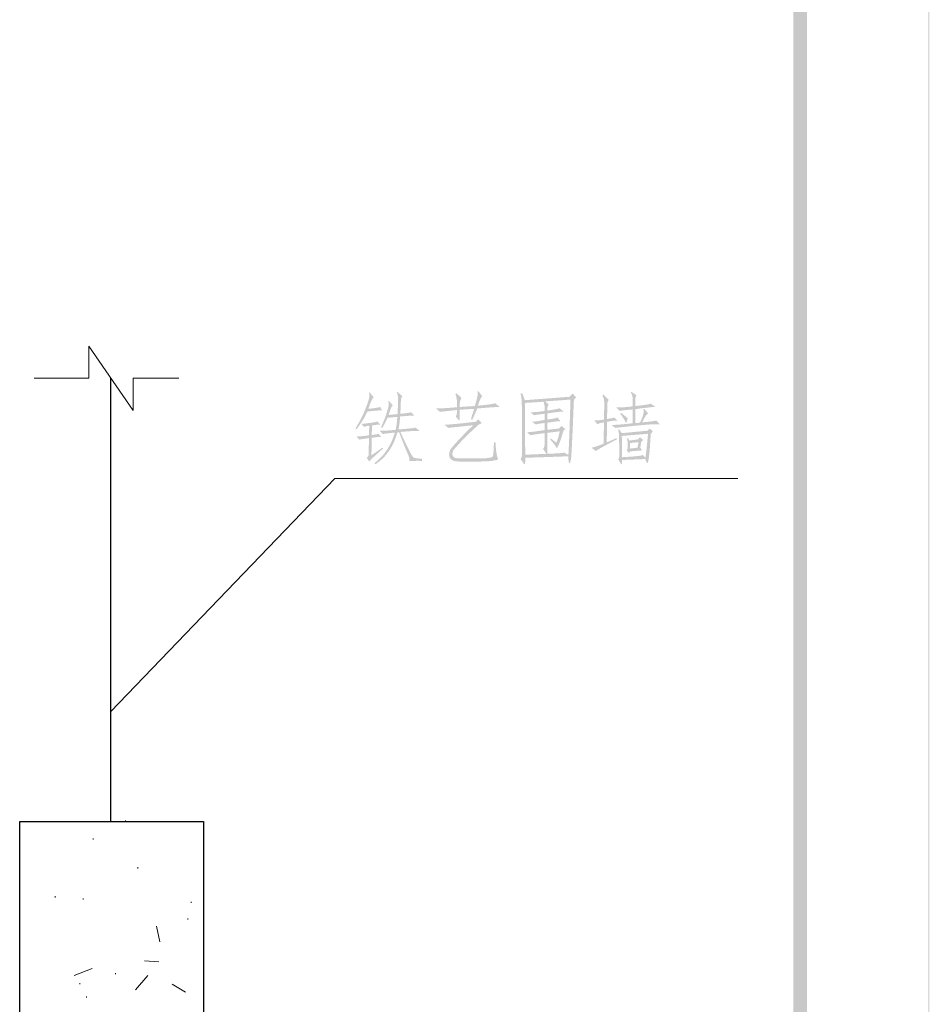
# Model space of a CAD drawing. Extents: x 566443 to 590371, y 3845226 to 3876576.
# Tile 203 of 221: x 586730 to 586765, y 3853982 to 3854019. Entities that reach past the tile are written whole.
import ezdxf

# ---------------------------------------------------------------- set-up
doc = ezdxf.new("R2010")
doc.units = 0
doc.layers.add('C00-00-00', color=7, linetype='CONTINUOUS')

msp = doc.modelspace()

# ---------------------------------------------------------------- hatches: boundary and pattern name
at = {"layer": 'C00-00-00'}
h = msp.add_hatch(color=256, dxfattribs=at)
h.dxf.hatch_style = 2
h.paths.add_polyline_path([(586764.556, 3854132.253), (586764.514, 3854132.21), (586764.556, 3853849.593)])
h = msp.add_hatch(color=256, dxfattribs=at)
h.dxf.hatch_style = 2
h.paths.add_polyline_path([(586764.556, 3854132.253), (586764.514, 3854132.21), (586764.556, 3853849.593)])
h = msp.add_hatch(color=256, dxfattribs=at)
h.dxf.hatch_style = 2
h.paths.add_polyline_path([(586764.556, 3854132.253), (586764.514, 3854132.21), (586764.556, 3853849.593)])
h = msp.add_hatch(color=256, dxfattribs=at)
h.dxf.hatch_style = 2
h.paths.add_polyline_path([(586764.514, 3854132.21), (586764.556, 3853849.593), (586764.514, 3853849.635)])
h = msp.add_hatch(color=256, dxfattribs=at)
h.dxf.hatch_style = 2
h.paths.add_polyline_path([(586764.514, 3854132.21), (586764.556, 3853849.593), (586764.514, 3853849.635)])
h = msp.add_hatch(color=256, dxfattribs=at)
h.dxf.hatch_style = 2
h.paths.add_polyline_path([(586764.514, 3854132.21), (586764.556, 3853849.593), (586764.514, 3853849.635)])
h = msp.add_hatch(color=256, dxfattribs=at)
h.dxf.hatch_style = 2
h.paths.add_polyline_path([(586759.899, 3854128.612), (586759.391, 3854128.019), (586759.899, 3853854.25)])
h = msp.add_hatch(color=256, dxfattribs=at)
h.dxf.hatch_style = 2
h.paths.add_polyline_path([(586759.899, 3854128.612), (586759.391, 3854128.019), (586759.899, 3853854.25)])
h = msp.add_hatch(color=256, dxfattribs=at)
h.dxf.hatch_style = 2
h.paths.add_polyline_path([(586759.391, 3854128.019), (586759.899, 3853854.25), (586759.391, 3853854.758)])
h = msp.add_hatch(color=256, dxfattribs=at)
h.dxf.hatch_style = 2
h.paths.add_polyline_path([(586759.391, 3854128.019), (586759.899, 3853854.25), (586759.391, 3853854.758)])
h = msp.add_hatch(color=256, dxfattribs=at)
edge = h.paths.add_edge_path(flags=0)
edge.add_spline(control_points=[(586744.784, 3854002.356), (586744.808, 3854002.411), (586744.778, 3854002.528), (586744.696, 3854002.707), (586744.614, 3854002.887), (586744.515, 3854003.136), (586744.398, 3854003.457), (586744.398, 3854003.457), (586744.328, 3854003.445), (586744.328, 3854003.445), (586744.179, 3854002.906), (586743.901, 3854002.504), (586743.496, 3854002.238), (586743.496, 3854002.238), (586743.461, 3854002.285), (586743.461, 3854002.285), (586743.836, 3854002.566), (586744.093, 3854002.953), (586744.234, 3854003.445), (586743.945, 3854003.414), (586743.792, 3854003.394), (586743.777, 3854003.387), (586743.777, 3854003.387), (586743.648, 3854003.516), (586743.648, 3854003.516), (586743.788, 3854003.508), (586743.996, 3854003.519), (586744.269, 3854003.551), (586744.3, 3854003.722), (586744.32, 3854003.886), (586744.328, 3854004.043), (586744.328, 3854004.043), (586743.953, 3854004.007), (586743.953, 3854004.007), (586743.906, 3854003.89), (586743.84, 3854003.761), (586743.754, 3854003.621), (586743.754, 3854003.621), (586743.707, 3854003.645), (586743.707, 3854003.645), (586743.808, 3854003.871), (586743.874, 3854004.035), (586743.906, 3854004.136), (586743.937, 3854004.238), (586743.964, 3854004.331), (586743.988, 3854004.417), (586744.011, 3854004.503), (586744.007, 3854004.573), (586743.976, 3854004.629), (586743.976, 3854004.629), (586744, 3854004.652), (586744, 3854004.652), (586744, 3854004.652), (586744.164, 3854004.476), (586744.164, 3854004.476), (586744.14, 3854004.476), (586744.116, 3854004.447), (586744.093, 3854004.388), (586744.07, 3854004.33), (586744.038, 3854004.238), (586744, 3854004.113), (586744, 3854004.113), (586744.339, 3854004.148), (586744.339, 3854004.148), (586744.339, 3854004.148), (586744.351, 3854004.453), (586744.351, 3854004.453), (586744.367, 3854004.742), (586744.351, 3854004.913), (586744.304, 3854004.968), (586744.304, 3854004.968), (586744.328, 3854004.991), (586744.328, 3854004.991), (586744.328, 3854004.991), (586744.527, 3854004.827), (586744.527, 3854004.827), (586744.487, 3854004.827), (586744.464, 3854004.73), (586744.457, 3854004.535), (586744.457, 3854004.535), (586744.445, 3854004.16), (586744.445, 3854004.16), (586744.663, 3854004.175), (586744.8, 3854004.195), (586744.854, 3854004.218), (586744.854, 3854004.218), (586744.972, 3854004.089), (586744.972, 3854004.089), (586744.839, 3854004.089), (586744.659, 3854004.077), (586744.433, 3854004.054), (586744.425, 3854003.89), (586744.405, 3854003.726), (586744.374, 3854003.562), (586744.749, 3854003.593), (586744.967, 3854003.617), (586745.03, 3854003.632), (586745.03, 3854003.632), (586745.171, 3854003.504), (586745.171, 3854003.504), (586745.03, 3854003.512), (586744.788, 3854003.5), (586744.445, 3854003.469), (586744.624, 3854003.078), (586744.745, 3854002.824), (586744.808, 3854002.707), (586744.87, 3854002.59), (586744.917, 3854002.52), (586744.948, 3854002.496), (586744.979, 3854002.473), (586745.085, 3854002.457), (586745.265, 3854002.45), (586745.265, 3854002.45), (586745.265, 3854002.367), (586745.265, 3854002.367), (586745.085, 3854002.375), (586744.924, 3854002.371), (586744.784, 3854002.356), (586744.784, 3854002.356), (586744.784, 3854002.356), (586744.784, 3854002.356)], knot_values=[0, 0, 0, 0, 1, 1, 1, 2, 2, 2, 3, 3, 3, 4, 4, 4, 5, 5, 5, 6, 6, 6, 7, 7, 7, 8, 8, 8, 9, 9, 9, 10, 10, 10, 11, 11, 11, 12, 12, 12, 13, 13, 13, 14, 14, 14, 15, 15, 15, 16, 16, 16, 17, 17, 17, 18, 18, 18, 19, 19, 19, 20, 20, 20, 21, 21, 21, 22, 22, 22, 23, 23, 23, 24, 24, 24, 25, 25, 25, 26, 26, 26, 27, 27, 27, 28, 28, 28, 29, 29, 29, 30, 30, 30, 31, 31, 31, 32, 32, 32, 33, 33, 33, 34, 34, 34, 35, 35, 35, 36, 36, 36, 37, 37, 37, 38, 38, 38, 39, 39, 39, 40, 40, 40, 40], degree=3, periodic=0)
edge = h.paths.add_edge_path(flags=0)
edge.add_spline(control_points=[(586742.969, 3854003.773), (586743.288, 3854003.804), (586743.488, 3854003.835), (586743.566, 3854003.867), (586743.566, 3854003.867), (586743.683, 3854003.75), (586743.683, 3854003.75), (586743.613, 3854003.75), (586743.507, 3854003.738), (586743.367, 3854003.715), (586743.367, 3854003.715), (586743.355, 3854003.351), (586743.355, 3854003.351), (586743.472, 3854003.367), (586743.558, 3854003.383), (586743.613, 3854003.398), (586743.613, 3854003.398), (586743.718, 3854003.281), (586743.718, 3854003.281), (586743.64, 3854003.281), (586743.519, 3854003.269), (586743.355, 3854003.246), (586743.355, 3854003.246), (586743.344, 3854002.579), (586743.344, 3854002.579), (586743.344, 3854002.579), (586743.765, 3854002.871), (586743.765, 3854002.871), (586743.765, 3854002.871), (586743.789, 3854002.836), (586743.789, 3854002.836), (586743.539, 3854002.625), (586743.363, 3854002.461), (586743.261, 3854002.344), (586743.261, 3854002.344), (586743.168, 3854002.485), (586743.168, 3854002.485), (586743.215, 3854002.524), (586743.238, 3854002.563), (586743.238, 3854002.602), (586743.238, 3854002.602), (586743.25, 3854003.234), (586743.25, 3854003.234), (586743.055, 3854003.211), (586742.934, 3854003.191), (586742.887, 3854003.176), (586742.887, 3854003.176), (586742.77, 3854003.293), (586742.77, 3854003.293), (586742.856, 3854003.293), (586743.016, 3854003.308), (586743.25, 3854003.34), (586743.25, 3854003.34), (586743.261, 3854003.703), (586743.261, 3854003.703), (586743.168, 3854003.695), (586743.101, 3854003.679), (586743.062, 3854003.656), (586743.062, 3854003.656), (586742.969, 3854003.773), (586742.969, 3854003.773)], knot_values=[0, 0, 0, 0, 1, 1, 1, 2, 2, 2, 3, 3, 3, 4, 4, 4, 5, 5, 5, 6, 6, 6, 7, 7, 7, 8, 8, 8, 9, 9, 9, 10, 10, 10, 11, 11, 11, 12, 12, 12, 13, 13, 13, 14, 14, 14, 15, 15, 15, 16, 16, 16, 17, 17, 17, 18, 18, 18, 19, 19, 19, 20, 20, 20, 20], degree=3, periodic=0)
edge = h.paths.add_edge_path(flags=0)
edge.add_spline(control_points=[(586742.735, 3854003.598), (586742.859, 3854003.801), (586742.951, 3854003.966), (586743.01, 3854004.095), (586743.068, 3854004.224), (586743.132, 3854004.386), (586743.203, 3854004.581), (586743.273, 3854004.776), (586743.288, 3854004.901), (586743.25, 3854004.956), (586743.25, 3854004.956), (586743.274, 3854004.98), (586743.274, 3854004.98), (586743.274, 3854004.98), (586743.437, 3854004.769), (586743.437, 3854004.769), (586743.406, 3854004.761), (586743.377, 3854004.728), (586743.349, 3854004.669), (586743.322, 3854004.611), (586743.281, 3854004.503), (586743.227, 3854004.347), (586743.414, 3854004.363), (586743.562, 3854004.386), (586743.672, 3854004.417), (586743.672, 3854004.417), (586743.754, 3854004.288), (586743.754, 3854004.288), (586743.605, 3854004.288), (586743.417, 3854004.272), (586743.191, 3854004.242), (586743.09, 3854004.023), (586742.953, 3854003.8), (586742.781, 3854003.574), (586742.781, 3854003.574), (586742.735, 3854003.598), (586742.735, 3854003.598)], knot_values=[0, 0, 0, 0, 1, 1, 1, 2, 2, 2, 3, 3, 3, 4, 4, 4, 5, 5, 5, 6, 6, 6, 7, 7, 7, 8, 8, 8, 9, 9, 9, 10, 10, 10, 11, 11, 11, 12, 12, 12, 12], degree=3, periodic=0)
h = msp.add_hatch(color=256, dxfattribs=at)
edge = h.paths.add_edge_path(flags=0)
edge.add_spline(control_points=[(586746.677, 3854002.344), (586746.341, 3854002.344), (586746.228, 3854002.493), (586746.338, 3854002.789), (586746.509, 3854003.016), (586746.802, 3854003.328), (586747.216, 3854003.726), (586747.216, 3854003.726), (586746.267, 3854003.621), (586746.267, 3854003.621), (586746.267, 3854003.621), (586746.127, 3854003.738), (586746.127, 3854003.738), (586746.369, 3854003.754), (586746.767, 3854003.792), (586747.322, 3854003.855), (586747.322, 3854003.855), (586747.404, 3854003.949), (586747.404, 3854003.949), (586747.404, 3854003.949), (586747.544, 3854003.808), (586747.544, 3854003.808), (586747.544, 3854003.808), (586747.415, 3854003.738), (586747.415, 3854003.738), (586747.017, 3854003.387), (586746.697, 3854003.062), (586746.455, 3854002.766), (586746.369, 3854002.563), (586746.447, 3854002.461), (586746.689, 3854002.461), (586746.689, 3854002.461), (586747.427, 3854002.461), (586747.427, 3854002.461), (586747.77, 3854002.461), (586747.95, 3854002.493), (586747.965, 3854002.555), (586747.981, 3854002.617), (586747.993, 3854002.789), (586748.001, 3854003.07), (586748.001, 3854003.07), (586748.06, 3854003.07), (586748.06, 3854003.07), (586748.067, 3854002.93), (586748.079, 3854002.805), (586748.094, 3854002.695), (586748.11, 3854002.586), (586748.134, 3854002.496), (586748.165, 3854002.426), (586748.04, 3854002.372), (586747.794, 3854002.344), (586747.427, 3854002.344), (586747.427, 3854002.344), (586746.677, 3854002.344), (586746.677, 3854002.344)], knot_values=[0, 0, 0, 0, 1, 1, 1, 2, 2, 2, 3, 3, 3, 4, 4, 4, 5, 5, 5, 6, 6, 6, 7, 7, 7, 8, 8, 8, 9, 9, 9, 10, 10, 10, 11, 11, 11, 12, 12, 12, 13, 13, 13, 14, 14, 14, 15, 15, 15, 16, 16, 16, 17, 17, 17, 18, 18, 18, 18], degree=3, periodic=0)
edge = h.paths.add_edge_path(flags=0)
edge.add_spline(control_points=[(586747.275, 3854004.453), (586747.313, 3854004.577), (586747.343, 3854004.683), (586747.362, 3854004.769), (586747.382, 3854004.855), (586747.388, 3854004.933), (586747.38, 3854005.003), (586747.38, 3854005.003), (586747.415, 3854005.015), (586747.415, 3854005.015), (586747.415, 3854005.015), (586747.556, 3854004.827), (586747.556, 3854004.827), (586747.532, 3854004.796), (586747.511, 3854004.763), (586747.491, 3854004.728), (586747.472, 3854004.692), (586747.438, 3854004.605), (586747.392, 3854004.464), (586747.766, 3854004.503), (586747.985, 3854004.534), (586748.048, 3854004.558), (586748.048, 3854004.558), (586748.223, 3854004.417), (586748.223, 3854004.417), (586748.083, 3854004.417), (586747.798, 3854004.398), (586747.368, 3854004.359), (586747.306, 3854004.21), (586747.243, 3854004.07), (586747.181, 3854003.937), (586747.181, 3854003.937), (586747.123, 3854003.949), (586747.123, 3854003.949), (586747.161, 3854004.066), (586747.204, 3854004.199), (586747.251, 3854004.347), (586747.251, 3854004.347), (586746.701, 3854004.312), (586746.701, 3854004.312), (586746.701, 3854004.312), (586746.701, 3854003.984), (586746.701, 3854003.984), (586746.693, 3854003.898), (586746.677, 3854003.878), (586746.654, 3854003.926), (586746.654, 3854003.926), (586746.548, 3854004.054), (586746.548, 3854004.054), (586746.587, 3854004.101), (586746.603, 3854004.183), (586746.595, 3854004.301), (586746.22, 3854004.261), (586746.005, 3854004.238), (586745.951, 3854004.23), (586745.951, 3854004.23), (586745.799, 3854004.359), (586745.799, 3854004.359), (586745.939, 3854004.359), (586746.205, 3854004.374), (586746.595, 3854004.406), (586746.595, 3854004.406), (586746.595, 3854004.593), (586746.595, 3854004.593), (586746.595, 3854004.702), (586746.575, 3854004.808), (586746.537, 3854004.91), (586746.537, 3854004.91), (586746.572, 3854004.944), (586746.572, 3854004.944), (586746.572, 3854004.944), (586746.771, 3854004.757), (586746.771, 3854004.757), (586746.724, 3854004.694), (586746.701, 3854004.613), (586746.701, 3854004.511), (586746.701, 3854004.511), (586746.701, 3854004.417), (586746.701, 3854004.417), (586746.701, 3854004.417), (586747.275, 3854004.453), (586747.275, 3854004.453)], knot_values=[0, 0, 0, 0, 1, 1, 1, 2, 2, 2, 3, 3, 3, 4, 4, 4, 5, 5, 5, 6, 6, 6, 7, 7, 7, 8, 8, 8, 9, 9, 9, 10, 10, 10, 11, 11, 11, 12, 12, 12, 13, 13, 13, 14, 14, 14, 15, 15, 15, 16, 16, 16, 17, 17, 17, 18, 18, 18, 19, 19, 19, 20, 20, 20, 21, 21, 21, 22, 22, 22, 23, 23, 23, 24, 24, 24, 25, 25, 25, 26, 26, 26, 27, 27, 27, 27], degree=3, periodic=0)
h = msp.add_hatch(color=256, dxfattribs=at)
edge = h.paths.add_edge_path(flags=0)
edge.add_spline(control_points=[(586749.191, 3854002.602), (586749.191, 3854002.602), (586749.999, 3854002.637), (586749.999, 3854002.637), (586749.999, 3854002.637), (586749.87, 3854002.824), (586749.87, 3854002.824), (586749.909, 3854002.863), (586749.929, 3854002.93), (586749.929, 3854003.023), (586749.929, 3854003.023), (586749.929, 3854003.422), (586749.929, 3854003.422), (586749.616, 3854003.383), (586749.437, 3854003.355), (586749.39, 3854003.34), (586749.39, 3854003.34), (586749.261, 3854003.457), (586749.261, 3854003.457), (586749.355, 3854003.457), (586749.577, 3854003.484), (586749.929, 3854003.539), (586749.929, 3854003.539), (586749.929, 3854003.808), (586749.929, 3854003.808), (586749.741, 3854003.785), (586749.628, 3854003.765), (586749.589, 3854003.75), (586749.589, 3854003.75), (586749.449, 3854003.855), (586749.449, 3854003.855), (586749.542, 3854003.855), (586749.702, 3854003.878), (586749.929, 3854003.926), (586749.929, 3854003.926), (586749.929, 3854004.16), (586749.929, 3854004.16), (586749.718, 3854004.136), (586749.585, 3854004.116), (586749.531, 3854004.101), (586749.531, 3854004.101), (586749.379, 3854004.218), (586749.379, 3854004.218), (586749.472, 3854004.211), (586749.655, 3854004.226), (586749.929, 3854004.265), (586749.929, 3854004.265), (586749.929, 3854004.394), (586749.929, 3854004.394), (586749.929, 3854004.48), (586749.913, 3854004.554), (586749.882, 3854004.616), (586749.882, 3854004.616), (586749.179, 3854004.57), (586749.179, 3854004.57), (586749.179, 3854004.57), (586749.191, 3854002.602), (586749.191, 3854002.602)], knot_values=[0, 0, 0, 0, 1, 1, 1, 2, 2, 2, 3, 3, 3, 4, 4, 4, 5, 5, 5, 6, 6, 6, 7, 7, 7, 8, 8, 8, 9, 9, 9, 10, 10, 10, 11, 11, 11, 12, 12, 12, 13, 13, 13, 14, 14, 14, 15, 15, 15, 16, 16, 16, 17, 17, 17, 18, 18, 18, 19, 19, 19, 19], degree=3, periodic=0)
edge = h.paths.add_edge_path(flags=0)
edge.add_spline(control_points=[(586750.831, 3854002.59), (586750.847, 3854002.738), (586750.874, 3854003.441), (586750.913, 3854004.699), (586750.913, 3854004.699), (586749.952, 3854004.629), (586749.952, 3854004.629), (586749.952, 3854004.629), (586750.081, 3854004.511), (586750.081, 3854004.511), (586750.05, 3854004.464), (586750.035, 3854004.414), (586750.035, 3854004.359), (586750.035, 3854004.359), (586750.035, 3854004.277), (586750.035, 3854004.277), (586750.339, 3854004.324), (586750.491, 3854004.355), (586750.491, 3854004.371), (586750.491, 3854004.371), (586750.655, 3854004.242), (586750.655, 3854004.242), (586750.538, 3854004.242), (586750.331, 3854004.218), (586750.035, 3854004.172), (586750.035, 3854004.172), (586750.035, 3854003.937), (586750.035, 3854003.937), (586750.253, 3854003.968), (586750.378, 3854003.996), (586750.409, 3854004.019), (586750.409, 3854004.019), (586750.538, 3854003.879), (586750.538, 3854003.879), (586750.452, 3854003.879), (586750.284, 3854003.859), (586750.035, 3854003.82), (586750.035, 3854003.82), (586750.035, 3854003.551), (586750.035, 3854003.551), (586750.035, 3854003.551), (586750.479, 3854003.598), (586750.479, 3854003.598), (586750.479, 3854003.598), (586750.573, 3854003.703), (586750.573, 3854003.703), (586750.573, 3854003.703), (586750.714, 3854003.574), (586750.714, 3854003.574), (586750.714, 3854003.574), (586750.644, 3854003.516), (586750.644, 3854003.516), (586750.542, 3854003.156), (586750.46, 3854002.934), (586750.397, 3854002.848), (586750.358, 3854002.918), (586750.272, 3854003.031), (586750.14, 3854003.188), (586750.14, 3854003.188), (586750.163, 3854003.223), (586750.163, 3854003.223), (586750.163, 3854003.223), (586750.374, 3854003.059), (586750.374, 3854003.059), (586750.413, 3854003.129), (586750.456, 3854003.273), (586750.503, 3854003.492), (586750.503, 3854003.492), (586750.035, 3854003.433), (586750.035, 3854003.433), (586750.035, 3854003.433), (586750.035, 3854002.637), (586750.035, 3854002.637), (586750.409, 3854002.652), (586750.624, 3854002.668), (586750.678, 3854002.684), (586750.678, 3854002.684), (586750.831, 3854002.59), (586750.831, 3854002.59)], knot_values=[0, 0, 0, 0, 1, 1, 1, 2, 2, 2, 3, 3, 3, 4, 4, 4, 5, 5, 5, 6, 6, 6, 7, 7, 7, 8, 8, 8, 9, 9, 9, 10, 10, 10, 11, 11, 11, 12, 12, 12, 13, 13, 13, 14, 14, 14, 15, 15, 15, 16, 16, 16, 17, 17, 17, 18, 18, 18, 19, 19, 19, 20, 20, 20, 21, 21, 21, 22, 22, 22, 23, 23, 23, 24, 24, 24, 25, 25, 25, 26, 26, 26, 26], degree=3, periodic=0)
edge = h.paths.add_edge_path(flags=0)
edge.add_spline(control_points=[(586750.831, 3854002.543), (586750.831, 3854002.543), (586749.191, 3854002.485), (586749.191, 3854002.485), (586749.199, 3854002.313), (586749.187, 3854002.231), (586749.156, 3854002.238), (586749.156, 3854002.238), (586749.015, 3854002.438), (586749.015, 3854002.438), (586749.062, 3854002.501), (586749.082, 3854002.579), (586749.074, 3854002.672), (586749.074, 3854002.672), (586749.062, 3854004.558), (586749.062, 3854004.558), (586749.062, 3854004.675), (586749.046, 3854004.796), (586749.015, 3854004.921), (586749.015, 3854004.921), (586749.074, 3854004.944), (586749.074, 3854004.944), (586749.074, 3854004.944), (586749.179, 3854004.675), (586749.179, 3854004.675), (586749.179, 3854004.675), (586750.878, 3854004.804), (586750.878, 3854004.804), (586750.878, 3854004.804), (586750.995, 3854004.933), (586750.995, 3854004.933), (586750.995, 3854004.933), (586751.124, 3854004.781), (586751.124, 3854004.781), (586751.124, 3854004.781), (586751.042, 3854004.699), (586751.042, 3854004.699), (586750.987, 3854003.301), (586750.95, 3854002.543), (586750.93, 3854002.426), (586750.91, 3854002.31), (586750.889, 3854002.263), (586750.866, 3854002.286), (586750.843, 3854002.309), (586750.831, 3854002.395), (586750.831, 3854002.543), (586750.831, 3854002.543), (586750.831, 3854002.543), (586750.831, 3854002.543)], knot_values=[0, 0, 0, 0, 1, 1, 1, 2, 2, 2, 3, 3, 3, 4, 4, 4, 5, 5, 5, 6, 6, 6, 7, 7, 7, 8, 8, 8, 9, 9, 9, 10, 10, 10, 11, 11, 11, 12, 12, 12, 13, 13, 13, 14, 14, 14, 15, 15, 15, 16, 16, 16, 16], degree=3, periodic=0)
h = msp.add_hatch(color=256, dxfattribs=at)
edge = h.paths.add_edge_path(flags=0)
edge.add_spline(control_points=[(586753.275, 3854004.675), (586753.282, 3854004.815), (586753.259, 3854004.909), (586753.204, 3854004.956), (586753.204, 3854004.956), (586753.228, 3854004.991), (586753.228, 3854004.991), (586753.228, 3854004.991), (586753.427, 3854004.863), (586753.427, 3854004.863), (586753.388, 3854004.831), (586753.372, 3854004.757), (586753.38, 3854004.64), (586753.38, 3854004.64), (586753.38, 3854004.453), (586753.38, 3854004.453), (586753.747, 3854004.491), (586753.942, 3854004.523), (586753.965, 3854004.546), (586753.965, 3854004.546), (586754.141, 3854004.417), (586754.141, 3854004.417), (586754.024, 3854004.417), (586753.77, 3854004.39), (586753.38, 3854004.335), (586753.38, 3854004.335), (586753.38, 3854003.808), (586753.38, 3854003.808), (586753.38, 3854003.808), (586753.556, 3854003.82), (586753.556, 3854003.82), (586753.618, 3854003.953), (586753.661, 3854004.064), (586753.684, 3854004.154), (586753.707, 3854004.243), (586753.707, 3854004.3), (586753.684, 3854004.324), (586753.684, 3854004.324), (586753.719, 3854004.347), (586753.719, 3854004.347), (586753.719, 3854004.347), (586753.871, 3854004.16), (586753.871, 3854004.16), (586753.848, 3854004.16), (586753.817, 3854004.134), (586753.778, 3854004.083), (586753.739, 3854004.033), (586753.692, 3854003.949), (586753.637, 3854003.832), (586753.903, 3854003.855), (586754.083, 3854003.878), (586754.176, 3854003.902), (586754.176, 3854003.902), (586754.317, 3854003.75), (586754.317, 3854003.75), (586754.223, 3854003.773), (586753.926, 3854003.759), (586753.427, 3854003.709), (586752.927, 3854003.658), (586752.653, 3854003.629), (586752.606, 3854003.621), (586752.606, 3854003.621), (586752.478, 3854003.738), (586752.478, 3854003.738), (586752.579, 3854003.73), (586752.845, 3854003.749), (586753.275, 3854003.797), (586753.275, 3854003.797), (586753.275, 3854004.324), (586753.275, 3854004.324), (586752.985, 3854004.3), (586752.821, 3854004.281), (586752.782, 3854004.265), (586752.782, 3854004.265), (586752.642, 3854004.406), (586752.642, 3854004.406), (586752.759, 3854004.39), (586752.97, 3854004.401), (586753.275, 3854004.441), (586753.275, 3854004.441), (586753.275, 3854004.675), (586753.275, 3854004.675)], knot_values=[0, 0, 0, 0, 1, 1, 1, 2, 2, 2, 3, 3, 3, 4, 4, 4, 5, 5, 5, 6, 6, 6, 7, 7, 7, 8, 8, 8, 9, 9, 9, 10, 10, 10, 11, 11, 11, 12, 12, 12, 13, 13, 13, 14, 14, 14, 15, 15, 15, 16, 16, 16, 17, 17, 17, 18, 18, 18, 19, 19, 19, 20, 20, 20, 21, 21, 21, 22, 22, 22, 23, 23, 23, 24, 24, 24, 25, 25, 25, 26, 26, 26, 27, 27, 27, 27], degree=3, periodic=0)
edge = h.paths.add_edge_path(flags=0)
edge.add_spline(control_points=[(586752.689, 3854003.902), (586752.603, 3854003.902), (586752.474, 3854003.886), (586752.302, 3854003.855), (586752.302, 3854003.855), (586752.291, 3854003.07), (586752.291, 3854003.07), (586752.291, 3854003.07), (586752.665, 3854003.234), (586752.665, 3854003.234), (586752.665, 3854003.234), (586752.677, 3854003.188), (586752.677, 3854003.188), (586752.169, 3854002.922), (586751.904, 3854002.773), (586751.881, 3854002.742), (586751.881, 3854002.742), (586751.705, 3854002.871), (586751.705, 3854002.871), (586751.806, 3854002.887), (586751.962, 3854002.937), (586752.173, 3854003.023), (586752.173, 3854003.023), (586752.185, 3854003.832), (586752.185, 3854003.832), (586752.036, 3854003.808), (586751.954, 3854003.785), (586751.939, 3854003.761), (586751.939, 3854003.761), (586751.81, 3854003.902), (586751.81, 3854003.902), (586751.904, 3854003.902), (586752.028, 3854003.914), (586752.185, 3854003.937), (586752.185, 3854003.937), (586752.197, 3854004.488), (586752.197, 3854004.488), (586752.205, 3854004.652), (586752.181, 3854004.772), (586752.126, 3854004.851), (586752.126, 3854004.851), (586752.162, 3854004.886), (586752.162, 3854004.886), (586752.162, 3854004.886), (586752.372, 3854004.687), (586752.372, 3854004.687), (586752.325, 3854004.663), (586752.306, 3854004.589), (586752.314, 3854004.464), (586752.314, 3854004.464), (586752.302, 3854003.96), (586752.302, 3854003.96), (586752.466, 3854003.984), (586752.556, 3854004.003), (586752.572, 3854004.019), (586752.572, 3854004.019), (586752.689, 3854003.902), (586752.689, 3854003.902)], knot_values=[0, 0, 0, 0, 1, 1, 1, 2, 2, 2, 3, 3, 3, 4, 4, 4, 5, 5, 5, 6, 6, 6, 7, 7, 7, 8, 8, 8, 9, 9, 9, 10, 10, 10, 11, 11, 11, 12, 12, 12, 13, 13, 13, 14, 14, 14, 15, 15, 15, 16, 16, 16, 17, 17, 17, 18, 18, 18, 19, 19, 19, 19], degree=3, periodic=0)
edge = h.paths.add_edge_path(flags=0)
edge.add_spline(control_points=[(586753.169, 3854002.731), (586753.176, 3854002.676), (586753.165, 3854002.656), (586753.134, 3854002.672), (586753.134, 3854002.672), (586753.052, 3854002.766), (586753.052, 3854002.766), (586753.075, 3854002.805), (586753.087, 3854002.844), (586753.087, 3854002.883), (586753.087, 3854002.883), (586753.087, 3854003.012), (586753.087, 3854003.012), (586753.087, 3854003.059), (586753.079, 3854003.129), (586753.063, 3854003.223), (586753.063, 3854003.223), (586753.087, 3854003.246), (586753.087, 3854003.246), (586753.087, 3854003.246), (586753.157, 3854003.141), (586753.157, 3854003.141), (586753.157, 3854003.141), (586753.485, 3854003.188), (586753.485, 3854003.188), (586753.485, 3854003.188), (586753.556, 3854003.27), (586753.556, 3854003.27), (586753.556, 3854003.27), (586753.673, 3854003.164), (586753.673, 3854003.164), (586753.673, 3854003.164), (586753.602, 3854003.094), (586753.602, 3854003.094), (586753.602, 3854003.094), (586753.567, 3854002.871), (586753.567, 3854002.871), (586753.567, 3854002.871), (586753.637, 3854002.766), (586753.637, 3854002.766), (586753.637, 3854002.766), (586753.169, 3854002.731), (586753.169, 3854002.731)], knot_values=[0, 0, 0, 0, 1, 1, 1, 2, 2, 2, 3, 3, 3, 4, 4, 4, 5, 5, 5, 6, 6, 6, 7, 7, 7, 8, 8, 8, 9, 9, 9, 10, 10, 10, 11, 11, 11, 12, 12, 12, 13, 13, 13, 14, 14, 14, 14], degree=3, periodic=0)
edge = h.paths.add_edge_path(flags=0)
edge.add_spline(control_points=[(586753.462, 3854002.871), (586753.462, 3854002.871), (586753.497, 3854003.082), (586753.497, 3854003.082), (586753.497, 3854003.082), (586753.181, 3854003.047), (586753.181, 3854003.047), (586753.181, 3854003.047), (586753.181, 3854002.836), (586753.181, 3854002.836), (586753.181, 3854002.836), (586753.462, 3854002.871), (586753.462, 3854002.871)], knot_values=[0, 0, 0, 0, 1, 1, 1, 2, 2, 2, 3, 3, 3, 4, 4, 4, 4], degree=3, periodic=0)
edge = h.paths.add_edge_path(flags=0)
edge.add_spline(control_points=[(586752.841, 3854004.195), (586752.95, 3854004.101), (586753.032, 3854004.034), (586753.087, 3854003.996), (586753.079, 3854003.933), (586753.059, 3854003.871), (586753.028, 3854003.808), (586752.965, 3854003.925), (586752.891, 3854004.043), (586752.806, 3854004.16), (586752.806, 3854004.16), (586752.841, 3854004.195), (586752.841, 3854004.195)], knot_values=[0, 0, 0, 0, 1, 1, 1, 2, 2, 2, 3, 3, 3, 4, 4, 4, 4], degree=3, periodic=0)
edge = h.paths.add_edge_path(flags=0)
edge.add_spline(control_points=[(586753.755, 3854002.45), (586753.755, 3854002.45), (586753.755, 3854002.45), (586753.755, 3854002.45)], knot_values=[0, 0, 0, 0, 1, 1, 1, 1], degree=3, periodic=0)
edge = h.paths.add_edge_path(flags=0)
edge.add_spline(control_points=[(586753.766, 3854002.485), (586753.813, 3854002.883), (586753.844, 3854003.188), (586753.86, 3854003.398), (586753.86, 3854003.398), (586752.864, 3854003.317), (586752.864, 3854003.317), (586752.864, 3854003.317), (586752.876, 3854002.508), (586752.876, 3854002.508), (586753.329, 3854002.532), (586753.59, 3854002.559), (586753.661, 3854002.59), (586753.661, 3854002.59), (586753.766, 3854002.485), (586753.766, 3854002.485)], knot_values=[0, 0, 0, 0, 1, 1, 1, 2, 2, 2, 3, 3, 3, 4, 4, 4, 5, 5, 5, 5], degree=3, periodic=0)
edge = h.paths.add_edge_path(flags=0)
edge.add_spline(control_points=[(586752.876, 3854002.403), (586752.876, 3854002.286), (586752.864, 3854002.231), (586752.841, 3854002.238), (586752.841, 3854002.238), (586752.724, 3854002.426), (586752.724, 3854002.426), (586752.755, 3854002.442), (586752.771, 3854002.52), (586752.771, 3854002.661), (586752.771, 3854002.661), (586752.759, 3854003.258), (586752.759, 3854003.258), (586752.767, 3854003.351), (586752.755, 3854003.449), (586752.724, 3854003.551), (586752.724, 3854003.551), (586752.771, 3854003.562), (586752.771, 3854003.562), (586752.771, 3854003.562), (586752.864, 3854003.422), (586752.864, 3854003.422), (586752.864, 3854003.422), (586753.848, 3854003.516), (586753.848, 3854003.516), (586753.848, 3854003.516), (586753.918, 3854003.598), (586753.918, 3854003.598), (586753.918, 3854003.598), (586754.047, 3854003.492), (586754.047, 3854003.492), (586754.047, 3854003.492), (586753.965, 3854003.398), (586753.965, 3854003.398), (586753.95, 3854003.172), (586753.938, 3854002.994), (586753.93, 3854002.865), (586753.922, 3854002.736), (586753.908, 3854002.606), (586753.889, 3854002.473), (586753.869, 3854002.34), (586753.852, 3854002.276), (586753.836, 3854002.28), (586753.821, 3854002.284), (586753.793, 3854002.337), (586753.755, 3854002.438), (586753.755, 3854002.438), (586752.876, 3854002.403), (586752.876, 3854002.403)], knot_values=[0, 0, 0, 0, 1, 1, 1, 2, 2, 2, 3, 3, 3, 4, 4, 4, 5, 5, 5, 6, 6, 6, 7, 7, 7, 8, 8, 8, 9, 9, 9, 10, 10, 10, 11, 11, 11, 12, 12, 12, 13, 13, 13, 14, 14, 14, 15, 15, 15, 16, 16, 16, 16], degree=3, periodic=0)

# ---------------------------------------------------------------- linework, layer by layer
at = {"layer": 'C00-00-00', "lineweight": 9}
for points in [[(586730.52, 3854005.507), (586732.594, 3854005.507), (586732.594, 3854006.734), (586734.288, 3854004.279), (586734.288, 3854005.507), (586736.023, 3854005.507)], [(586741.95, 3854001.697), (586733.441, 3853992.849)]]:
    msp.add_lwpolyline(points, dxfattribs=at)
at = {"layer": 'C00-00-00', "lineweight": 25}
for points in [[(586733.441, 3853988.658), (586733.441, 3854005.507)], [(586729.97, 3853988.658), (586736.955, 3853988.658), (586736.955, 3853973.418)], [(586729.97, 3853973.418), (586729.97, 3853988.658)]]:
    msp.add_lwpolyline(points, dxfattribs=at)
at = {"layer": 'C00-00-00', "lineweight": 5}
msp.add_lwpolyline([(586741.95, 3854001.697), (586757.275, 3854001.697)], dxfattribs=at)
at = {"layer": 'C00-00-00', "lineweight": 9}
for points in [[(586733.991, 3853988.658), (586733.991, 3853988.658), (586733.991, 3853988.7), (586733.991, 3853988.7)], [(586732.764, 3853987.981), (586732.764, 3853987.981), (586732.764, 3853988.023), (586732.764, 3853988.023)], [(586734.457, 3853986.88), (586734.457, 3853986.88), (586734.457, 3853986.922), (586734.457, 3853986.922)], [(586731.324, 3853985.779), (586731.324, 3853985.779), (586731.324, 3853985.822), (586731.324, 3853985.822)], [(586732.383, 3853985.695), (586732.383, 3853985.695), (586732.383, 3853985.737), (586732.383, 3853985.737)], [(586736.489, 3853985.568), (586736.489, 3853985.568), (586736.489, 3853985.61), (586736.489, 3853985.61)], [(586736.362, 3853984.933), (586736.362, 3853984.933), (586736.362, 3853984.975), (586736.362, 3853984.975)], [(586735.304, 3853984.086), (586735.304, 3853984.086), (586735.177, 3853984.679), (586735.177, 3853984.679)], [(586734.711, 3853983.366), (586734.711, 3853983.366), (586735.261, 3853983.324), (586735.261, 3853983.324)], [(586732.044, 3853982.816), (586732.044, 3853982.816), (586732.721, 3853983.07), (586732.721, 3853983.07)], [(586733.61, 3853982.858), (586733.61, 3853982.858), (586733.61, 3853982.901), (586733.61, 3853982.901)], [(586734.372, 3853982.266), (586734.372, 3853982.266), (586734.838, 3853982.816), (586734.838, 3853982.816)], [(586732.256, 3853982.477), (586732.256, 3853982.477), (586732.256, 3853982.52), (586732.256, 3853982.52)], [(586735.769, 3853982.477), (586735.769, 3853982.477), (586736.277, 3853982.181), (586736.277, 3853982.181)], [(586732.51, 3853981.969), (586732.51, 3853981.969), (586732.51, 3853982.012), (586732.51, 3853982.012)]]:
    msp.add_open_spline(points, degree=3, dxfattribs=at)

doc.saveas('drawing.dxf')
